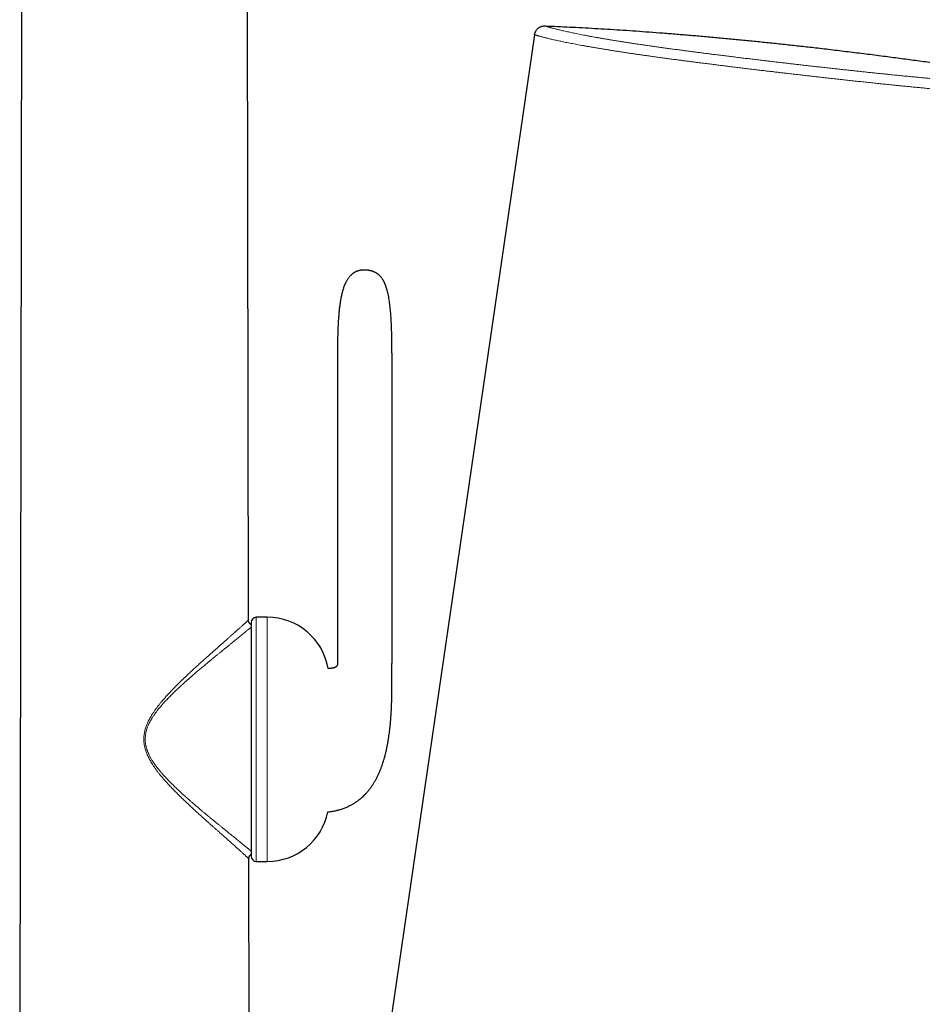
# Model space of a CAD drawing. Header units: millimetres. Extents: x 8 to 775, y 12 to 733.
# Tile 69 of 74: x 575 to 662, y 589 to 685. Entities that reach past the tile are written whole.
import ezdxf

# ---------------------------------------------------------------- set-up
doc = ezdxf.new("R2010")
doc.units = ezdxf.units.MM

msp = doc.modelspace()

# ---------------------------------------------------------------- linework, layer by layer
at = {"color": 7, "linetype": 'Continuous', "lineweight": 30}
for p, q in [((574.572, 561.787), (574.806, 696.33)), ((596.771, 626.298), (596.649, 696.33)), ((624.523, 683.068), (608.462, 572.98)), ((605.402, 652.158), (605.402, 622.058)), ((610.688, 652.158), (610.688, 622.058)), ((597.029, 626.043), (597.029, 603.354)), ((598.593, 626.543), (597.529, 626.543)), ((596.884, 561.795), (596.811, 603.098)), ((597.529, 602.854), (598.593, 602.854))]:
    msp.add_line(p, q, dxfattribs=at)
at = {"color": 252, "linetype": 'Continuous', "lineweight": 0}
for p, q in [((597.529, 626.543), (597.529, 602.854)), ((598.593, 626.543), (598.593, 602.854))]:
    msp.add_line(p, q, dxfattribs=at)
at = {"color": 7, "linetype": 'Continuous', "lineweight": 30}
for centre, radius, start, end in [((597.529, 626.043), 0.5, 90, 180), ((598.593, 620.543), 6, 9.96286, 90), ((598.593, 608.854), 6, 270, 348.49842), ((597.529, 603.354), 0.5, 180, 270)]:
    msp.add_arc(centre, radius, start, end, dxfattribs=at)
msp.add_open_spline([(624.523, 683.068), (624.528, 683.098), (624.538, 683.158), (624.564, 683.246), (624.598, 683.332), (624.639, 683.414), (624.687, 683.491), (624.743, 683.565), (624.805, 683.632), (624.873, 683.694), (624.946, 683.749), (625.024, 683.798), (625.106, 683.839), (625.192, 683.872), (625.28, 683.897), (625.37, 683.914), (625.461, 683.924), (625.522, 683.923), (625.553, 683.923)], degree=3, dxfattribs=at)
for points, knots in [([(625.553, 683.923), (625.949, 683.906), (626.744, 683.872), (627.942, 683.816), (629.149, 683.754), (630.366, 683.687), (631.592, 683.614), (632.828, 683.536), (634.072, 683.453), (635.346, 683.362), (636.65, 683.265), (637.983, 683.161), (639.327, 683.05), (640.68, 682.934), (642.042, 682.812), (643.411, 682.685), (644.786, 682.552), (646.168, 682.414), (647.558, 682.27), (648.958, 682.121), (650.366, 681.966), (651.869, 681.796), (653.467, 681.609), (655.161, 681.405), (656.867, 681.193), (658.523, 680.981), (660.128, 680.77), (661.681, 680.562), (663.243, 680.347), (664.815, 680.126), (666.395, 679.899), (667.983, 679.666), (669.581, 679.427), (671.264, 679.17), (673.034, 678.895), (674.891, 678.599), (676.759, 678.296), (678.637, 677.986), (680.526, 677.667), (682.426, 677.341), (684.282, 677.016), (686.094, 676.694), (687.861, 676.375), (689.636, 676.049), (691.42, 675.717), (693.212, 675.379), (695.061, 675.025), (696.968, 674.654), (698.933, 674.266), (700.907, 673.871), (702.89, 673.468), (704.881, 673.058), (706.842, 672.649), (708.772, 672.241), (710.672, 671.835), (712.578, 671.422), (714.491, 671.002), (716.486, 670.56), (718.562, 670.094), (720.721, 669.603), (722.887, 669.104), (725.061, 668.598), (727.242, 668.084), (729.431, 667.561), (731.626, 667.031), (733.934, 666.468), (736.355, 665.869), (738.889, 665.235), (741.431, 664.591), (743.981, 663.936), (746.538, 663.272), (749.103, 662.598), (751.604, 661.933), (754.039, 661.277), (756.408, 660.633), (758.783, 659.981), (761.163, 659.32), (763.548, 658.652), (765.139, 658.2), (765.936, 657.974)], [0, 0, 0, 0, 0.008312, 0.016694, 0.025144, 0.033662, 0.042248, 0.050902, 0.059623, 0.06841, 0.077687, 0.087037, 0.096458, 0.10595, 0.115514, 0.125147, 0.134783, 0.144487, 0.154259, 0.164098, 0.174004, 0.183976, 0.195814, 0.207742, 0.21976, 0.231867, 0.242751, 0.253705, 0.264728, 0.275819, 0.286977, 0.298203, 0.309495, 0.320852, 0.333912, 0.347057, 0.360284, 0.373593, 0.386984, 0.400455, 0.414005, 0.426494, 0.439049, 0.451668, 0.46435, 0.477095, 0.489902, 0.503835, 0.517838, 0.531911, 0.546053, 0.560263, 0.574539, 0.58806, 0.601639, 0.615275, 0.628966, 0.642713, 0.65812, 0.673593, 0.689132, 0.704735, 0.720401, 0.736129, 0.751918, 0.767766, 0.785951, 0.804209, 0.822541, 0.840944, 0.859417, 0.877957, 0.896563, 0.913675, 0.93084, 0.948057, 0.965323, 0.982638, 1, 1, 1, 1]), ([(608.889, 660.078), (608.886, 660.079), (608.882, 660.081), (608.872, 660.084), (608.861, 660.088), (608.849, 660.092), (608.837, 660.097), (608.824, 660.101), (608.811, 660.106), (608.799, 660.11), (608.786, 660.114), (608.774, 660.118), (608.763, 660.122), (608.751, 660.126), (608.736, 660.13), (608.717, 660.136), (608.69, 660.144), (608.658, 660.153), (608.62, 660.164), (608.578, 660.174), (608.537, 660.184), (608.499, 660.192), (608.467, 660.198), (608.437, 660.203), (608.408, 660.208), (608.378, 660.213), (608.344, 660.217), (608.305, 660.222), (608.27, 660.225), (608.235, 660.228), (608.2, 660.23), (608.161, 660.232), (608.116, 660.233), (608.076, 660.234), (608.042, 660.234), (608.016, 660.234), (607.989, 660.233), (607.953, 660.233), (607.913, 660.232), (607.869, 660.23), (607.832, 660.228), (607.798, 660.226), (607.765, 660.223), (607.727, 660.219), (607.688, 660.214), (607.649, 660.208), (607.612, 660.201), (607.568, 660.192), (607.517, 660.181), (607.464, 660.167), (607.421, 660.154), (607.386, 660.143), (607.359, 660.134), (607.333, 660.125), (607.311, 660.117), (607.296, 660.111), (607.284, 660.106), (607.275, 660.102), (607.266, 660.099), (607.256, 660.095), (607.244, 660.09), (607.23, 660.084), (607.213, 660.076), (607.196, 660.069), (607.181, 660.062), (607.166, 660.055), (607.154, 660.049), (607.142, 660.043), (607.131, 660.038), (607.126, 660.035), (607.123, 660.034)], [0, 0, 0, 0, 0.0357923, 0.0687678, 0.0989816, 0.126487, 0.1513407, 0.1732216, 0.1926442, 0.2096522, 0.2242873, 0.2380906, 0.2489463, 0.2571785, 0.2656764, 0.2785469, 0.2929722, 0.3086739, 0.3251613, 0.3415649, 0.3581431, 0.368308, 0.378099, 0.3873331, 0.3954685, 0.4027437, 0.4131303, 0.4240716, 0.434318, 0.4434759, 0.4523485, 0.4640893, 0.4761956, 0.4903206, 0.4970559, 0.5041524, 0.5116079, 0.5194128, 0.5344398, 0.5475709, 0.559137, 0.5694179, 0.5785719, 0.5879802, 0.6009842, 0.610998, 0.6207385, 0.6322493, 0.6490746, 0.6657103, 0.6826384, 0.6934416, 0.7045023, 0.7155869, 0.7259485, 0.7335856, 0.7382139, 0.7427767, 0.749292, 0.7578252, 0.7684278, 0.7846647, 0.804307, 0.827456, 0.8542204, 0.8783149, 0.9048655, 0.9339439, 0.9656273, 1, 1, 1, 1]), ([(607.123, 660.034), (607.1, 660.022), (607.058, 660.001), (607.002, 659.968), (606.955, 659.939), (606.917, 659.913), (606.883, 659.889), (606.851, 659.866), (606.799, 659.825), (606.726, 659.762), (606.642, 659.68), (606.565, 659.595), (606.495, 659.508), (606.427, 659.415), (606.362, 659.316), (606.3, 659.214), (606.234, 659.093), (606.164, 658.95), (606.093, 658.787), (606.029, 658.622), (605.972, 658.455), (605.921, 658.29), (605.875, 658.126), (605.833, 657.962), (605.797, 657.808), (605.765, 657.659), (605.736, 657.515), (605.708, 657.362), (605.68, 657.198), (605.653, 657.024), (605.627, 656.843), (605.603, 656.654), (605.58, 656.458), (605.558, 656.251), (605.537, 656.033), (605.518, 655.809), (605.5, 655.582), (605.485, 655.35), (605.47, 655.107), (605.457, 654.852), (605.445, 654.586), (605.434, 654.306), (605.425, 654.023), (605.418, 653.735), (605.412, 653.443), (605.408, 653.14), (605.404, 652.824), (605.402, 652.495), (605.402, 652.272), (605.402, 652.158)], [0, 0, 0, 0, 0.009054, 0.016868, 0.023451, 0.028799, 0.033445, 0.038211, 0.043113, 0.057325, 0.07271, 0.085232, 0.098576, 0.112655, 0.126836, 0.141046, 0.155282, 0.176655, 0.198001, 0.219248, 0.240309, 0.26109, 0.281494, 0.301421, 0.321939, 0.338434, 0.355992, 0.374665, 0.39451, 0.415585, 0.437953, 0.460282, 0.483872, 0.508779, 0.535063, 0.562785, 0.589287, 0.617078, 0.646208, 0.676727, 0.708689, 0.742147, 0.777156, 0.810658, 0.845554, 0.88189, 0.919712, 0.959066, 1, 1, 1, 1]), ([(610.688, 652.158), (610.688, 652.19), (610.688, 652.25), (610.688, 652.333), (610.688, 652.404), (610.688, 652.461), (610.688, 652.506), (610.688, 652.537), (610.688, 652.559), (610.688, 652.577), (610.688, 652.594), (610.688, 652.614), (610.688, 652.645), (610.687, 652.691), (610.687, 652.753), (610.687, 652.823), (610.686, 652.915), (610.685, 653.025), (610.684, 653.15), (610.683, 653.273), (610.681, 653.394), (610.679, 653.558), (610.675, 653.764), (610.669, 654.01), (610.663, 654.255), (610.655, 654.507), (610.645, 654.771), (610.633, 655.046), (610.618, 655.328), (610.601, 655.617), (610.58, 655.912), (610.556, 656.213), (610.527, 656.508), (610.495, 656.794), (610.46, 657.07), (610.419, 657.345), (610.372, 657.617), (610.329, 657.835), (610.292, 658), (610.265, 658.113), (610.238, 658.218), (610.212, 658.315), (610.186, 658.401), (610.163, 658.479), (610.141, 658.547), (610.12, 658.608), (610.101, 658.662), (610.084, 658.71), (610.068, 658.753), (610.056, 658.783), (610.046, 658.808), (610.036, 658.833), (610.023, 658.864), (610.008, 658.902), (609.985, 658.954), (609.957, 659.016), (609.923, 659.084), (609.89, 659.15), (609.852, 659.218), (609.811, 659.289), (609.765, 659.362), (609.715, 659.435), (609.66, 659.509), (609.602, 659.579), (609.544, 659.644), (609.486, 659.703), (609.43, 659.756), (609.374, 659.803), (609.318, 659.847), (609.257, 659.891), (609.194, 659.931), (609.126, 659.971), (609.055, 660.008), (608.975, 660.045), (608.918, 660.067), (608.889, 660.078)], [0, 0, 0, 0, 0.011406, 0.021231, 0.029506, 0.036256, 0.041501, 0.045257, 0.047462, 0.049323, 0.051394, 0.053676, 0.056166, 0.062471, 0.069796, 0.078125, 0.087439, 0.102204, 0.117024, 0.131543, 0.145767, 0.1597, 0.18978, 0.218497, 0.246712, 0.276232, 0.307616, 0.340101, 0.37351, 0.407656, 0.442413, 0.478039, 0.514368, 0.547097, 0.579962, 0.612768, 0.645324, 0.677448, 0.691403, 0.70522, 0.718203, 0.729982, 0.740631, 0.750051, 0.7585, 0.766026, 0.772673, 0.778906, 0.7842, 0.788587, 0.790625, 0.793681, 0.797811, 0.802749, 0.808093, 0.817776, 0.826858, 0.835031, 0.843903, 0.854376, 0.863966, 0.874456, 0.885653, 0.896456, 0.906676, 0.916363, 0.925564, 0.934147, 0.942331, 0.950704, 0.960399, 0.968974, 0.97841, 0.988736, 1, 1, 1, 1]), ([(596.771, 626.298), (596.771, 626.298), (596.771, 626.298), (596.766, 626.294), (596.765, 626.293)], [0, 0, 0, 0, 0.896328, 1, 1, 1, 1]), ([(597.029, 625.839), (597.022, 625.842), (597, 625.85), (596.967, 625.868), (596.929, 625.893), (596.896, 625.923), (596.866, 625.956), (596.841, 625.993), (596.819, 626.035), (596.799, 626.085), (596.783, 626.147), (596.773, 626.22), (596.772, 626.271), (596.771, 626.298)], [0, 0, 0, 0, 0.03997, 0.122127, 0.201918, 0.280499, 0.359081, 0.438872, 0.521029, 0.606611, 0.727621, 0.858254, 1, 1, 1, 1]), ([(604.471, 607.658), (604.484, 607.659), (604.569, 607.668), (604.722, 607.689), (604.925, 607.721), (605.115, 607.758), (605.293, 607.797), (605.463, 607.839), (605.626, 607.884), (605.794, 607.935), (605.967, 607.994), (606.143, 608.06), (606.31, 608.129), (606.466, 608.199), (606.612, 608.27), (606.748, 608.342), (606.876, 608.413), (606.995, 608.484), (607.112, 608.557), (607.226, 608.633), (607.336, 608.71), (607.438, 608.785), (607.533, 608.859), (607.653, 608.957), (607.799, 609.082), (607.977, 609.249), (608.158, 609.435), (608.34, 609.641), (608.513, 609.854), (608.675, 610.074), (608.829, 610.299), (608.974, 610.532), (609.11, 610.77), (609.239, 611.014), (609.36, 611.263), (609.473, 611.516), (609.579, 611.773), (609.679, 612.033), (609.772, 612.298), (609.86, 612.57), (609.944, 612.851), (610.023, 613.142), (610.098, 613.441), (610.168, 613.749), (610.233, 614.064), (610.294, 614.389), (610.35, 614.724), (610.398, 615.042), (610.438, 615.342), (610.473, 615.623), (610.505, 615.908), (610.533, 616.197), (610.561, 616.51), (610.587, 616.842), (610.61, 617.191), (610.629, 617.53), (610.644, 617.858), (610.657, 618.175), (610.666, 618.481), (610.674, 618.763), (610.679, 619.024), (610.683, 619.263), (610.686, 619.494), (610.688, 619.72), (610.69, 619.943), (610.691, 620.166), (610.691, 620.387), (610.691, 620.626), (610.691, 620.884), (610.69, 621.165), (610.689, 621.454), (610.688, 621.752), (610.688, 621.954), (610.688, 622.058)], [0, 0, 0, 0, 0.002154, 0.014752, 0.026819, 0.037736, 0.048231, 0.058324, 0.068033, 0.077379, 0.088771, 0.09963, 0.109984, 0.119856, 0.129269, 0.138084, 0.146489, 0.154497, 0.162121, 0.170357, 0.178116, 0.18541, 0.192264, 0.198999, 0.212219, 0.225444, 0.241221, 0.257062, 0.272996, 0.288628, 0.304386, 0.320196, 0.33604, 0.351925, 0.367857, 0.38384, 0.399875, 0.41596, 0.432095, 0.448481, 0.465369, 0.482761, 0.500662, 0.518762, 0.537351, 0.556424, 0.575975, 0.595995, 0.612045, 0.628368, 0.644957, 0.661793, 0.678492, 0.699278, 0.719468, 0.739043, 0.757985, 0.776281, 0.793921, 0.810896, 0.8252, 0.838989, 0.852264, 0.865203, 0.878092, 0.890924, 0.903691, 0.916383, 0.932228, 0.948373, 0.964987, 0.98214, 1, 1, 1, 1]), ([(605.402, 622.058), (605.402, 622.042), (605.401, 622.014), (605.397, 621.976), (605.391, 621.946), (605.383, 621.913), (605.369, 621.874), (605.346, 621.828), (605.315, 621.785), (605.278, 621.748), (605.237, 621.716), (605.189, 621.687), (605.135, 621.662), (605.076, 621.641), (605.011, 621.623), (604.936, 621.608), (604.859, 621.597), (604.79, 621.59), (604.728, 621.586), (604.662, 621.583), (604.588, 621.581), (604.534, 621.58), (604.503, 621.581), (604.501, 621.581)], [0, 0, 0, 0, 0.0397696, 0.0726861, 0.0998638, 0.1226313, 0.1670436, 0.2124829, 0.2587897, 0.3036794, 0.34784, 0.3918458, 0.4485489, 0.5017949, 0.5508903, 0.6234104, 0.7000551, 0.7512025, 0.8039048, 0.8591306, 0.9220794, 0.9938522, 1, 1, 1, 1]), ([(596.806, 603.102), (596.806, 603.102), (596.811, 603.097), (596.811, 603.098), (596.811, 603.098)], [0, 0, 0, 0, 0.119949, 1, 1, 1, 1]), ([(596.811, 603.098), (596.812, 603.124), (596.813, 603.176), (596.823, 603.249), (596.839, 603.311), (596.859, 603.362), (596.88, 603.403), (596.906, 603.44), (596.935, 603.474), (596.969, 603.503), (597, 603.526), (597.021, 603.536), (597.029, 603.54)], [0, 0, 0, 0, 0.153809, 0.295511, 0.426726, 0.519496, 0.60853, 0.694984, 0.780118, 0.865253, 0.951706, 1, 1, 1, 1])]:
    msp.add_open_spline(points, degree=3, knots=knots, dxfattribs=at)
at = {"color": 252, "linetype": 'Continuous', "lineweight": 0}
for points, knots in [([(625.553, 683.923), (625.553, 683.923), (625.553, 683.923), (625.557, 683.921), (625.577, 683.914), (625.609, 683.903), (625.655, 683.889), (625.712, 683.87), (625.781, 683.849), (625.861, 683.825), (625.952, 683.798), (626.057, 683.768), (626.176, 683.735), (626.308, 683.699), (626.453, 683.661), (626.611, 683.62), (626.782, 683.577), (626.965, 683.533), (627.161, 683.486), (627.37, 683.437), (627.591, 683.387), (627.824, 683.335), (628.065, 683.283), (628.314, 683.23), (628.57, 683.178), (628.837, 683.124), (629.116, 683.068), (629.409, 683.012), (629.714, 682.954), (630.023, 682.896), (630.335, 682.84), (630.647, 682.784), (630.968, 682.728), (631.299, 682.671), (631.649, 682.611), (632.022, 682.55), (632.417, 682.485), (632.802, 682.423), (633.175, 682.365), (633.534, 682.309), (633.901, 682.252), (634.274, 682.196), (634.667, 682.137), (635.081, 682.076), (635.517, 682.013), (635.96, 681.949), (636.411, 681.885), (636.864, 681.822), (637.318, 681.759), (637.775, 681.696), (638.238, 681.634), (638.684, 681.574), (639.112, 681.517), (639.522, 681.463), (639.936, 681.409), (640.354, 681.354), (640.776, 681.3), (641.203, 681.245), (641.633, 681.191), (642.094, 681.132), (642.587, 681.07), (643.112, 681.005), (643.642, 680.939), (644.174, 680.874), (644.705, 680.809), (645.233, 680.745), (645.759, 680.682), (646.287, 680.618), (646.792, 680.558), (647.274, 680.501), (647.731, 680.447), (648.19, 680.393), (648.65, 680.339), (649.112, 680.285), (649.576, 680.232), (650.04, 680.178), (650.534, 680.121), (651.059, 680.062), (651.614, 679.999), (652.169, 679.936), (652.723, 679.874), (653.259, 679.814), (653.778, 679.757), (654.278, 679.702), (654.777, 679.647), (655.267, 679.594), (655.747, 679.542), (656.218, 679.492), (656.687, 679.442), (657.155, 679.393), (657.622, 679.344), (658.088, 679.296), (658.551, 679.248), (659.048, 679.198), (659.577, 679.144), (660.139, 679.088), (660.695, 679.034), (661.228, 678.982), (661.738, 678.934), (662.226, 678.888), (662.709, 678.844), (663.187, 678.8), (663.66, 678.758), (664.146, 678.716), (664.645, 678.673), (665.155, 678.631), (665.658, 678.59), (666.153, 678.551), (666.476, 678.526), (666.638, 678.514)], [0, 0, 0, 0, 0.000001, 0.0103479, 0.0206988, 0.0310511, 0.0414021, 0.051749, 0.0615978, 0.071449, 0.0813002, 0.0911491, 0.1013675, 0.1115899, 0.1218136, 0.1320359, 0.1422543, 0.1525041, 0.1627591, 0.1730168, 0.1832745, 0.1935295, 0.2037792, 0.2135573, 0.2233378, 0.2331183, 0.2428964, 0.2529094, 0.2629237, 0.2729367, 0.2822391, 0.2915446, 0.300851, 0.3101565, 0.3194589, 0.3297615, 0.3400655, 0.3503681, 0.3591434, 0.3679212, 0.3766998, 0.3854776, 0.3942529, 0.4039852, 0.413721, 0.423458, 0.4331938, 0.4429262, 0.4523748, 0.4618255, 0.4712762, 0.4807248, 0.488829, 0.4969346, 0.5050402, 0.5131445, 0.5212913, 0.5294394, 0.5375876, 0.5457344, 0.5554706, 0.5652102, 0.574951, 0.5846907, 0.5944269, 0.6038778, 0.6133308, 0.6227838, 0.6322347, 0.64034, 0.6484466, 0.6565533, 0.6646586, 0.6728062, 0.6809552, 0.6891041, 0.6972518, 0.706982, 0.7167157, 0.7264505, 0.7361841, 0.7459144, 0.7547393, 0.7635659, 0.7723925, 0.7812175, 0.7896248, 0.7980337, 0.8064425, 0.8148499, 0.8233047, 0.831761, 0.8402173, 0.8486721, 0.8591274, 0.8695856, 0.8800437, 0.890499, 0.899923, 0.9093512, 0.9187814, 0.9282117, 0.9376398, 0.9470638, 0.9576481, 0.9682368, 0.978827, 0.9894157, 1, 1, 1, 1]), ([(667.098, 677.477), (666.933, 677.49), (666.603, 677.516), (666.143, 677.553), (665.724, 677.587), (665.347, 677.619), (664.966, 677.651), (664.581, 677.684), (664.191, 677.719), (663.772, 677.756), (663.323, 677.797), (662.842, 677.841), (662.356, 677.887), (661.865, 677.934), (661.369, 677.982), (660.898, 678.028), (660.453, 678.072), (660.035, 678.113), (659.615, 678.156), (659.146, 678.203), (658.628, 678.256), (658.06, 678.315), (657.488, 678.375), (656.912, 678.436), (656.332, 678.498), (655.754, 678.56), (655.178, 678.622), (654.606, 678.685), (654.031, 678.748), (653.454, 678.812), (652.875, 678.877), (652.328, 678.938), (651.815, 678.996), (651.335, 679.051), (650.854, 679.105), (650.332, 679.165), (649.768, 679.23), (649.225, 679.293), (648.744, 679.349), (648.325, 679.398), (647.906, 679.447), (647.487, 679.496), (647.07, 679.546), (646.613, 679.6), (646.119, 679.659), (645.587, 679.723), (645.056, 679.787), (644.528, 679.851), (644.001, 679.915), (643.496, 679.977), (643.012, 680.037), (642.548, 680.094), (642.087, 680.152), (641.592, 680.214), (641.065, 680.281), (640.563, 680.345), (640.122, 680.401), (639.739, 680.451), (639.359, 680.5), (638.982, 680.549), (638.608, 680.599), (638.202, 680.653), (637.764, 680.711), (637.298, 680.774), (636.836, 680.837), (636.38, 680.9), (635.93, 680.962), (635.501, 681.023), (635.094, 681.08), (634.707, 681.136), (634.325, 681.191), (633.937, 681.248), (633.543, 681.307), (633.145, 681.367), (632.753, 681.427), (632.369, 681.486), (631.992, 681.545), (631.605, 681.607), (631.21, 681.671), (630.809, 681.737), (630.418, 681.803), (630.053, 681.865), (629.712, 681.925), (629.394, 681.981), (629.085, 682.037), (628.785, 682.092), (628.493, 682.147), (628.214, 682.2), (627.945, 682.253), (627.688, 682.304), (627.44, 682.354), (627.201, 682.404), (626.971, 682.452), (626.742, 682.502), (626.513, 682.552), (626.288, 682.603), (626.076, 682.652), (625.884, 682.698), (625.712, 682.739), (625.557, 682.778), (625.413, 682.814), (625.279, 682.849), (625.156, 682.882), (625.051, 682.911), (624.962, 682.935), (624.886, 682.957), (624.817, 682.977), (624.755, 682.995), (624.7, 683.011), (624.653, 683.026), (624.613, 683.038), (624.58, 683.049), (624.554, 683.057), (624.536, 683.063), (624.525, 683.067), (624.523, 683.067), (624.523, 683.068)], [0, 0, 0, 0, 0.010451, 0.020908, 0.02851, 0.036112, 0.043713, 0.051334, 0.058956, 0.066577, 0.075696, 0.084817, 0.093936, 0.103089, 0.112244, 0.121397, 0.128934, 0.136471, 0.144017, 0.151562, 0.16156, 0.171559, 0.181556, 0.191599, 0.201643, 0.211685, 0.22148, 0.231276, 0.241071, 0.250909, 0.260747, 0.270584, 0.278714, 0.286843, 0.294983, 0.303124, 0.313375, 0.323632, 0.330763, 0.337895, 0.345025, 0.352172, 0.35932, 0.366467, 0.375653, 0.384839, 0.394025, 0.403246, 0.412467, 0.421688, 0.429947, 0.438207, 0.446478, 0.454748, 0.465, 0.475258, 0.482389, 0.48952, 0.496651, 0.503798, 0.510946, 0.518093, 0.527279, 0.536466, 0.545653, 0.554874, 0.564096, 0.573317, 0.581577, 0.589837, 0.598109, 0.60638, 0.615449, 0.624518, 0.633586, 0.642688, 0.65179, 0.660892, 0.671278, 0.681663, 0.692071, 0.702478, 0.711692, 0.720907, 0.730122, 0.739371, 0.748621, 0.75787, 0.766942, 0.776014, 0.785086, 0.794191, 0.803297, 0.812402, 0.82279, 0.833178, 0.843588, 0.853999, 0.863215, 0.872432, 0.881648, 0.890899, 0.900151, 0.909403, 0.916913, 0.924425, 0.931935, 0.939465, 0.946995, 0.954525, 0.962094, 0.969664, 0.977233, 0.984822, 0.992411, 1, 1, 1, 1]), ([(596.811, 603.098), (596.811, 603.099), (596.809, 603.101), (596.796, 603.114), (596.776, 603.134), (596.747, 603.162), (596.71, 603.198), (596.665, 603.24), (596.613, 603.29), (596.552, 603.347), (596.484, 603.41), (596.407, 603.481), (596.323, 603.559), (596.231, 603.643), (596.133, 603.733), (596.029, 603.827), (595.919, 603.927), (595.804, 604.031), (595.683, 604.139), (595.55, 604.258), (595.406, 604.388), (595.249, 604.527), (595.086, 604.672), (594.919, 604.82), (594.748, 604.972), (594.573, 605.127), (594.395, 605.284), (594.213, 605.445), (594.015, 605.62), (593.8, 605.81), (593.568, 606.015), (593.332, 606.224), (593.091, 606.438), (592.847, 606.656), (592.578, 606.896), (592.284, 607.16), (591.964, 607.45), (591.641, 607.744), (591.315, 608.044), (590.988, 608.349), (590.666, 608.654), (590.348, 608.958), (590.037, 609.261), (589.726, 609.571), (589.416, 609.889), (589.129, 610.191), (588.865, 610.477), (588.624, 610.746), (588.388, 611.02), (588.173, 611.281), (587.979, 611.526), (587.806, 611.757), (587.637, 611.992), (587.489, 612.214), (587.359, 612.42), (587.246, 612.609), (587.14, 612.802), (587.04, 613), (586.948, 613.202), (586.868, 613.399), (586.8, 613.591), (586.744, 613.776), (586.697, 613.962), (586.66, 614.151), (586.633, 614.342), (586.617, 614.535), (586.612, 614.73), (586.618, 614.924), (586.635, 615.116), (586.664, 615.307), (586.702, 615.495), (586.75, 615.682), (586.807, 615.867), (586.876, 616.057), (586.956, 616.254), (587.049, 616.455), (587.149, 616.653), (587.256, 616.846), (587.369, 617.035), (587.501, 617.242), (587.652, 617.466), (587.823, 617.704), (587.999, 617.936), (588.179, 618.163), (588.382, 618.408), (588.607, 618.671), (588.855, 618.949), (589.13, 619.246), (589.43, 619.562), (589.757, 619.895), (590.086, 620.222), (590.416, 620.544), (590.747, 620.859), (591.07, 621.163), (591.385, 621.455), (591.691, 621.736), (591.994, 622.012), (592.293, 622.283), (592.581, 622.54), (592.855, 622.786), (593.117, 623.019), (593.375, 623.248), (593.63, 623.473), (593.879, 623.694), (594.124, 623.909), (594.355, 624.114), (594.573, 624.306), (594.778, 624.488), (594.976, 624.663), (595.167, 624.832), (595.349, 624.995), (595.511, 625.139), (595.652, 625.265), (595.774, 625.375), (595.891, 625.48), (596.001, 625.58), (596.104, 625.673), (596.199, 625.76), (596.288, 625.841), (596.369, 625.916), (596.444, 625.986), (596.513, 626.05), (596.574, 626.107), (596.627, 626.157), (596.672, 626.2), (596.708, 626.235), (596.737, 626.262), (596.756, 626.282), (596.769, 626.295), (596.77, 626.297), (596.771, 626.298)], [0, 0, 0, 0, 0.0069243, 0.0138069, 0.0206593, 0.0274933, 0.0343201, 0.0410291, 0.0477525, 0.0545005, 0.0612829, 0.0682074, 0.0751176, 0.0820051, 0.0888837, 0.0957626, 0.1025266, 0.1093055, 0.1161058, 0.1229332, 0.1307428, 0.1385427, 0.1463182, 0.1540818, 0.1618405, 0.1694616, 0.1770888, 0.1847267, 0.1923792, 0.2015134, 0.210679, 0.2198815, 0.2291111, 0.2383243, 0.2475183, 0.2592005, 0.2708694, 0.2825329, 0.294198, 0.305871, 0.3175579, 0.3285948, 0.3396542, 0.3507418, 0.3618635, 0.3730259, 0.3819286, 0.3908382, 0.3997497, 0.4086606, 0.4156678, 0.4226864, 0.4297237, 0.4367608, 0.4420813, 0.4473946, 0.4527054, 0.4580203, 0.4633486, 0.4687019, 0.4733214, 0.4779396, 0.4825366, 0.4871242, 0.4917161, 0.4963317, 0.5009734, 0.505599, 0.5101965, 0.5147829, 0.5193753, 0.5239886, 0.5286081, 0.5332131, 0.5385552, 0.543879, 0.5491954, 0.5545129, 0.5598375, 0.5651732, 0.5723351, 0.5794657, 0.5865707, 0.5936536, 0.6007171, 0.6099487, 0.6191674, 0.6283787, 0.6400983, 0.6518202, 0.6635514, 0.6753028, 0.6870583, 0.6987932, 0.7098214, 0.7208177, 0.7317871, 0.7427349, 0.753667, 0.7635968, 0.7735242, 0.783455, 0.7933963, 0.803357, 0.8133405, 0.8232965, 0.8323835, 0.8414397, 0.8504729, 0.8594922, 0.8685082, 0.8775324, 0.8844426, 0.8913615, 0.8982621, 0.9051298, 0.9119714, 0.9186725, 0.9253634, 0.9320524, 0.9387483, 0.9455897, 0.9524548, 0.9593282, 0.966195, 0.9730438, 0.9797637, 0.9864891, 0.9932309, 1, 1, 1, 1]), ([(597.029, 625.586), (597.021, 625.58), (597.002, 625.564), (596.968, 625.535), (596.916, 625.491), (596.85, 625.435), (596.765, 625.364), (596.672, 625.287), (596.571, 625.203), (596.459, 625.11), (596.334, 625.008), (596.23, 624.922), (596.157, 624.863), (596.119, 624.831), (596.079, 624.799), (596.04, 624.767), (595.999, 624.733), (595.922, 624.671), (595.806, 624.576), (595.645, 624.445), (595.475, 624.307), (595.301, 624.166), (595.144, 624.039), (595.005, 623.927), (594.883, 623.828), (594.757, 623.726), (594.63, 623.623), (594.506, 623.522), (594.364, 623.407), (594.199, 623.274), (594.008, 623.118), (593.808, 622.956), (593.609, 622.794), (593.412, 622.632), (593.27, 622.516), (593.179, 622.441), (593.14, 622.408), (593.1, 622.376), (593.061, 622.343), (593.021, 622.31), (592.98, 622.277), (592.94, 622.244), (592.857, 622.175), (592.727, 622.068), (592.55, 621.92), (592.365, 621.766), (592.176, 621.608), (591.993, 621.453), (591.821, 621.307), (591.657, 621.167), (591.489, 621.023), (591.358, 620.909), (591.266, 620.83), (591.217, 620.787), (591.167, 620.744), (591.124, 620.706), (591.084, 620.671), (591.044, 620.636), (590.996, 620.594), (590.942, 620.546), (590.883, 620.494), (590.82, 620.438), (590.75, 620.376), (590.678, 620.312), (590.6, 620.242), (590.52, 620.17), (590.439, 620.097), (590.378, 620.041), (590.334, 620.001), (590.306, 619.976), (590.279, 619.951), (590.254, 619.928), (590.23, 619.905), (590.201, 619.879), (590.148, 619.83), (590.07, 619.758), (589.957, 619.653), (589.834, 619.536), (589.701, 619.41), (589.588, 619.302), (589.496, 619.212), (589.439, 619.156), (589.403, 619.121), (589.387, 619.105), (589.371, 619.089), (589.355, 619.073), (589.339, 619.058), (589.323, 619.042), (589.262, 618.981), (589.156, 618.875), (589.009, 618.724), (588.869, 618.578), (588.755, 618.457), (588.666, 618.362), (588.601, 618.29), (588.537, 618.22), (588.473, 618.148), (588.404, 618.07), (588.307, 617.959), (588.187, 617.817), (588.049, 617.649), (587.933, 617.503), (587.838, 617.378), (587.779, 617.299), (587.74, 617.246), (587.72, 617.219), (587.701, 617.192), (587.682, 617.166), (587.664, 617.139), (587.627, 617.087), (587.573, 617.009), (587.504, 616.905), (587.439, 616.803), (587.377, 616.703), (587.317, 616.602), (587.263, 616.505), (587.213, 616.413), (587.169, 616.328), (587.127, 616.243), (587.087, 616.158), (587.05, 616.074), (587.001, 615.959), (586.945, 615.813), (586.886, 615.636), (586.838, 615.458), (586.799, 615.279), (586.77, 615.096), (586.752, 614.913), (586.746, 614.748), (586.749, 614.601), (586.757, 614.472), (586.77, 614.344), (586.79, 614.214), (586.812, 614.094), (586.838, 613.983), (586.864, 613.881), (586.895, 613.778), (586.929, 613.674), (586.966, 613.57), (587.007, 613.464), (587.052, 613.358), (587.1, 613.25), (587.152, 613.142), (587.208, 613.033), (587.265, 612.927), (587.33, 612.812), (587.404, 612.69), (587.467, 612.59), (587.511, 612.522), (587.535, 612.486), (587.559, 612.45), (587.583, 612.414), (587.608, 612.378), (587.659, 612.303), (587.74, 612.19), (587.853, 612.038), (587.973, 611.883), (588.08, 611.75), (588.17, 611.64), (588.242, 611.555), (588.316, 611.468), (588.389, 611.383), (588.459, 611.304), (588.546, 611.207), (588.656, 611.086), (588.794, 610.937), (588.922, 610.803), (589.038, 610.682), (589.114, 610.605), (589.164, 610.554), (589.188, 610.53), (589.212, 610.506), (589.236, 610.481), (589.26, 610.457), (589.285, 610.433), (589.346, 610.371), (589.449, 610.27), (589.595, 610.127), (589.751, 609.978), (589.915, 609.822), (590.035, 609.71), (590.108, 609.642), (590.131, 609.62), (590.155, 609.599), (590.178, 609.577), (590.201, 609.556), (590.234, 609.526), (590.28, 609.483), (590.343, 609.425), (590.413, 609.362), (590.489, 609.293), (590.572, 609.219), (590.66, 609.139), (590.751, 609.058), (590.837, 608.981), (590.916, 608.912), (590.976, 608.859), (591.02, 608.82), (591.051, 608.793), (591.078, 608.769), (591.105, 608.745), (591.137, 608.717), (591.193, 608.669), (591.271, 608.601), (591.387, 608.5), (591.521, 608.385), (591.669, 608.257), (591.81, 608.137), (591.948, 608.02), (592.09, 607.9), (592.254, 607.761), (592.435, 607.61), (592.576, 607.492), (592.664, 607.419), (592.7, 607.389), (592.735, 607.359), (592.771, 607.33), (592.806, 607.301), (592.841, 607.272), (592.876, 607.243), (592.979, 607.158), (593.147, 607.019), (593.377, 606.83), (593.598, 606.648), (593.812, 606.474), (593.988, 606.33), (594.13, 606.215), (594.239, 606.126), (594.345, 606.04), (594.449, 605.956), (594.555, 605.87), (594.665, 605.781), (594.807, 605.666), (594.974, 605.531), (595.161, 605.379), (595.339, 605.234), (595.503, 605.101), (595.653, 604.98), (595.756, 604.895), (595.824, 604.84), (595.858, 604.813), (595.892, 604.785), (595.925, 604.758), (595.958, 604.731), (596.028, 604.674), (596.132, 604.589), (596.266, 604.48), (596.391, 604.377), (596.508, 604.28), (596.601, 604.203), (596.674, 604.143), (596.729, 604.097), (596.782, 604.053), (596.832, 604.011), (596.879, 603.972), (596.924, 603.934), (596.975, 603.891), (597.008, 603.863), (597.029, 603.845)], [0, 0, 0, 0, 0.002618, 0.007019, 0.011432, 0.018867, 0.026378, 0.03397, 0.041647, 0.049415, 0.058071, 0.066848, 0.069168, 0.071497, 0.073835, 0.076181, 0.078537, 0.080902, 0.089427, 0.098092, 0.106902, 0.11585, 0.124331, 0.129991, 0.135738, 0.141571, 0.147491, 0.153115, 0.158382, 0.16646, 0.174751, 0.183257, 0.191979, 0.199833, 0.207856, 0.209452, 0.211054, 0.212663, 0.214279, 0.215901, 0.217529, 0.219164, 0.220806, 0.227649, 0.234739, 0.242078, 0.249664, 0.257139, 0.263701, 0.269864, 0.276389, 0.283278, 0.285157, 0.287061, 0.288991, 0.290934, 0.292039, 0.293685, 0.295556, 0.297652, 0.299905, 0.302371, 0.305049, 0.30794, 0.310744, 0.314126, 0.317241, 0.320087, 0.321226, 0.322314, 0.323354, 0.324345, 0.325286, 0.32618, 0.327624, 0.331512, 0.335276, 0.340743, 0.345927, 0.350827, 0.353906, 0.356861, 0.357507, 0.358148, 0.358782, 0.359409, 0.360031, 0.360646, 0.361255, 0.367347, 0.373213, 0.378855, 0.384273, 0.387021, 0.389708, 0.392333, 0.394897, 0.397743, 0.400929, 0.407125, 0.413086, 0.418813, 0.422466, 0.426018, 0.426932, 0.427839, 0.428739, 0.429632, 0.430519, 0.431398, 0.434878, 0.438264, 0.441558, 0.444759, 0.44787, 0.451145, 0.453783, 0.456382, 0.458944, 0.461469, 0.463959, 0.466414, 0.471586, 0.476615, 0.481512, 0.486444, 0.491445, 0.496389, 0.501292, 0.504731, 0.508186, 0.511664, 0.515169, 0.51871, 0.521516, 0.524362, 0.527251, 0.530186, 0.533168, 0.536201, 0.539335, 0.542525, 0.545772, 0.54908, 0.552449, 0.55563, 0.559777, 0.564086, 0.565241, 0.566408, 0.567586, 0.568775, 0.569976, 0.571188, 0.576151, 0.581326, 0.586714, 0.592316, 0.595336, 0.598416, 0.601555, 0.604753, 0.607674, 0.61026, 0.615622, 0.621234, 0.627097, 0.631104, 0.635221, 0.636161, 0.637106, 0.638056, 0.639012, 0.639974, 0.640941, 0.641913, 0.6473, 0.653034, 0.659115, 0.665543, 0.672218, 0.673117, 0.674022, 0.674932, 0.675849, 0.676771, 0.677515, 0.679697, 0.682151, 0.684877, 0.687793, 0.690967, 0.694399, 0.698068, 0.701435, 0.704466, 0.707163, 0.708417, 0.709583, 0.710661, 0.711651, 0.712719, 0.714348, 0.718116, 0.721784, 0.727867, 0.733654, 0.739146, 0.744343, 0.749768, 0.755873, 0.763699, 0.771259, 0.772713, 0.774157, 0.77559, 0.777013, 0.778426, 0.779829, 0.781221, 0.782604, 0.792247, 0.801662, 0.810848, 0.819807, 0.828539, 0.833341, 0.838072, 0.842733, 0.847324, 0.851844, 0.856909, 0.862172, 0.871246, 0.880147, 0.888878, 0.897442, 0.904843, 0.912119, 0.914004, 0.915881, 0.91775, 0.91961, 0.921462, 0.923306, 0.931533, 0.939651, 0.947663, 0.955574, 0.96339, 0.967735, 0.972053, 0.976344, 0.98061, 0.984849, 0.989065, 0.993258, 1, 1, 1, 1])]:
    msp.add_open_spline(points, degree=3, knots=knots, dxfattribs=at)

doc.saveas('drawing.dxf')
